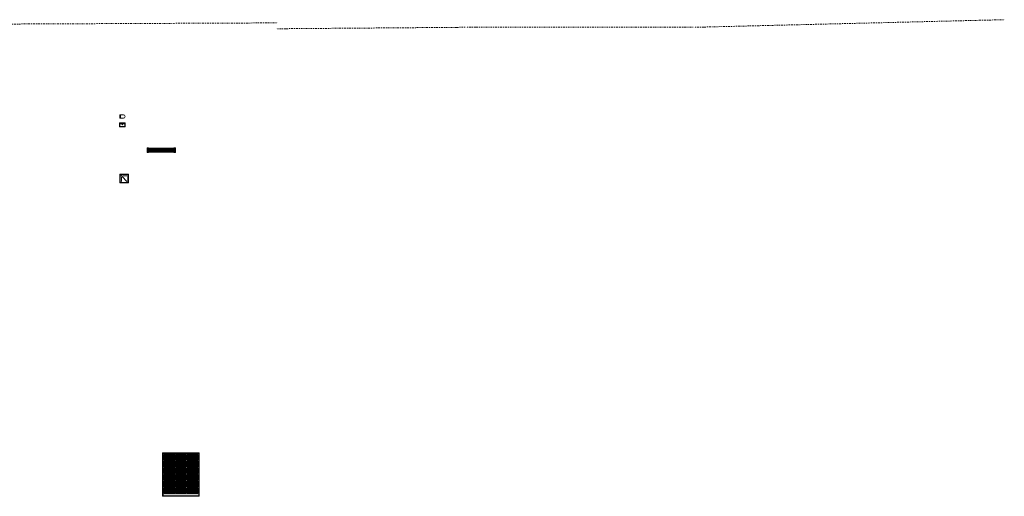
# Model space of a CAD drawing. Header units: metres. Extents: x -167 to 262, y -186 to 508.
# Tile 64 of 161: x 131 to 233, y -48 to 1. Entities that reach past the tile are written whole.
import ezdxf

# ---------------------------------------------------------------- set-up
doc = ezdxf.new("R2010")
doc.units = ezdxf.units.M
doc.header["$MEASUREMENT"] = 0
doc.linetypes.add('Raster', pattern=[0.4, 0.2, -0.1, 0, -0.1])
for name, color, linetype in [('20 Decke', 7, 'Continuous'), ('50 Sanitäreinrichtung', 7, 'Continuous'), ('60 Grenzen', 7, 'Continuous')]:
    doc.layers.add(name, color=color, linetype=linetype)

# ---------------------------------------------------------------- blocks, each defined once
blk = doc.blocks.new('Standard-Rastermarker_32')
at = {"layer": '60 Grenzen', "color": 8, "linetype": 'Raster', "lineweight": 18}
for p, q in [((1, 0), (0, 0)), ((1, 0), (28.27, 0)), ((28.27, 0), (29.27, 0))]:
    blk.add_line(p, q, dxfattribs=at)
blk = doc.blocks.new('Standard-Rastermarker_33')
at = {"layer": '60 Grenzen', "color": 8, "linetype": 'Raster', "lineweight": 18}
for p, q in [((1, 0), (0, 0)), ((1, 0), (18.63, 0)), ((18.63, 0), (19.63, 0))]:
    blk.add_line(p, q, dxfattribs=at)
blk = doc.blocks.new('Standard-Rastermarker_34')
at = {"layer": '60 Grenzen', "color": 8, "linetype": 'Raster', "lineweight": 18}
for p, q in [((1, 0), (0, 0)), ((1, 0), (22.6, 0)), ((22.6, 0), (23.6, 0))]:
    blk.add_line(p, q, dxfattribs=at)
blk = doc.blocks.new('Standard-Rastermarker_35')
at = {"layer": '60 Grenzen', "color": 8, "linetype": 'Raster', "lineweight": 18}
for p, q in [((1, 0), (0, 0)), ((1, 0), (31.09, 0)), ((31.09, 0), (32.09, 0))]:
    blk.add_line(p, q, dxfattribs=at)
blk = doc.blocks.new('Wand WC 27')
at = {"layer": '50 Sanitäreinrichtung', "color": 7, "linetype": 'Continuous', "lineweight": 13}
blk.add_line((-0.13, -0.06), (0.13, -0.06), dxfattribs=at)
at = {"layer": '50 Sanitäreinrichtung', "color": 7, "linetype": 'Continuous', "lineweight": 13, "flags": 128}
blk.add_lwpolyline([(0.18, -0.36), (0.18, -0.02, 0.406228), (0.16, 0), (-0.16, 0, 0.406228), (-0.18, -0.02), (-0.18, -0.36, 1)], format="xyb", close=True, dxfattribs=at)
at = {"layer": '50 Sanitäreinrichtung', "color": 7, "linetype": 'Continuous', "lineweight": 13}
for centre, start, end in [((-0.13, -0.11), 89.9987, 178.4527), ((0.13, -0.11), 1.5473, 90.0013)]:
    blk.add_arc(centre, 0.05, start, end, dxfattribs=at)
blk = doc.blocks.new('Waschbecken 01 27')
at = {"layer": '50 Sanitäreinrichtung', "color": 7, "linetype": 'Continuous', "lineweight": 13}
for p, q in [((-0.27, -0.395), (-0.27, -0.125)), ((-0.255, -0.11), (0.255, -0.11)), ((0.255, -0.41), (-0.255, -0.41)), ((0.27, -0.125), (0.27, -0.395))]:
    blk.add_line(p, q, dxfattribs=at)
at = {"layer": '50 Sanitäreinrichtung', "color": 7, "linetype": 'Continuous', "lineweight": 13, "flags": 128}
blk.add_lwpolyline([(-0.285, 0), (0.285, 0, -0.4142136), (0.3, -0.015), (0.3, -0.425, -0.4142136), (0.285, -0.44), (-0.285, -0.44, -0.4142136), (-0.3, -0.425), (-0.3, -0.015, -0.4142136)], format="xyb", close=True, dxfattribs=at)
blk.add_lwpolyline([(-0.02, -0.175), (0.02, -0.175), (0.02, -0.04), (-0.02, -0.04)], close=True, dxfattribs=at)
at = {"layer": '50 Sanitäreinrichtung', "color": 7, "linetype": 'Continuous', "lineweight": 13}
blk.add_circle((0, -0.2), 0.02, dxfattribs=at)
for centre, start, end in [((-0.255, -0.125), 90, 180), ((-0.255, -0.395), 180, 270), ((0.255, -0.125), 0, 90), ((0.255, -0.395), 270, 0)]:
    blk.add_arc(centre, 0.015, start, end, dxfattribs=at)
blk = doc.blocks.new('Duschwanne 01 27')
at = {"layer": '50 Sanitäreinrichtung', "color": 7, "linetype": 'Continuous', "lineweight": 13}
for p, q in [((0.05, 0.75), (0.05, 0.15)), ((0.75, 0.85), (0.15, 0.85)), ((0.15, 0.05), (0.75, 0.05)), ((0.17, 0.3), (0.17, 0.75)), ((0.26, 0.26), (0.75, 0.75)), ((0.3, 0.17), (0.75, 0.17)), ((0.85, 0.15), (0.85, 0.75))]:
    blk.add_line(p, q, dxfattribs=at)
at = {"layer": '50 Sanitäreinrichtung', "color": 7, "linetype": 'Continuous', "lineweight": 13, "flags": 128}
blk.add_lwpolyline([(0.9, 0), (0.9, 0.9), (0, 0.9), (0, 0)], close=True, dxfattribs=at)
at = {"layer": '50 Sanitäreinrichtung', "color": 7, "linetype": 'Continuous', "lineweight": 13}
blk.add_circle((0.17, 0.17), 0.025, dxfattribs=at)
for centre, start, end in [((0.15, 0.75), 90, 180), ((0.15, 0.15), 180, 270), ((0.75, 0.75), 0, 90), ((0.75, 0.15), 270, 0)]:
    blk.add_arc(centre, 0.1, start, end, dxfattribs=at)
blk = doc.blocks.new('Gartenbank 27')
at = {"layer": '50 Sanitäreinrichtung', "color": 7, "linetype": 'Continuous', "lineweight": 13, "flags": 128}
for points in [[(0, -0.5), (0.15, -0.5), (0.15, -0.47), (0.09, -0.47), (0.09, -0.03), (0.15, -0.03), (0.15, 0), (0, 0)], [(2.94, -0.5), (2.79, -0.5), (2.79, -0.47), (2.86, -0.47), (2.86, -0.03), (2.79, -0.03), (2.79, 0), (2.94, 0)], [(0.15, -0.47), (0.15, -0.03), (0.09, -0.03), (0.09, -0.47)], [(2.84, -0.14), (0.1, -0.14), (0.1, -0.04), (2.84, -0.04)], [(2.84, -0.25), (0.1, -0.25), (0.1, -0.15), (2.84, -0.15)], [(2.84, -0.35), (0.1, -0.35), (0.1, -0.26), (2.84, -0.26)], [(2.84, -0.46), (0.1, -0.46), (0.1, -0.36), (2.84, -0.36)], [(2.79, -0.47), (2.79, -0.03), (2.86, -0.03), (2.86, -0.47)]]:
    blk.add_lwpolyline(points, close=True, dxfattribs=at)

msp = doc.modelspace()

# ---------------------------------------------------------------- hatches: boundary and pattern name
at = {"layer": '20 Decke', "linetype": 'Continuous', "lineweight": 0, "true_color": 0xfefefe}
for points in [[(145.679, -48.031), (145.75, -48.031), (145.75, -43.601), (149.427, -43.601), (149.427, -48.031), (149.479, -48.031), (149.479, -43.531), (145.679, -43.531)], [(145.85, -44.301), (146.95, -44.301), (146.95, -43.701), (145.85, -43.701)], [(147.04, -44.301), (148.14, -44.301), (148.14, -43.701), (147.04, -43.701)], [(148.23, -44.301), (149.33, -44.301), (149.33, -43.701), (148.23, -43.701)], [(145.85, -44.991), (146.95, -44.991), (146.95, -44.391), (145.85, -44.391)], [(147.04, -44.991), (148.14, -44.991), (148.14, -44.391), (147.04, -44.391)], [(148.23, -44.991), (149.33, -44.991), (149.33, -44.391), (148.23, -44.391)], [(145.85, -45.681), (146.95, -45.681), (146.95, -45.081), (145.85, -45.081)], [(145.85, -46.371), (146.95, -46.371), (146.95, -45.771), (145.85, -45.771)], [(147.04, -45.681), (148.14, -45.681), (148.14, -45.081), (147.04, -45.081)], [(147.04, -46.371), (148.14, -46.371), (148.14, -45.771), (147.04, -45.771)], [(148.23, -45.681), (149.33, -45.681), (149.33, -45.081), (148.23, -45.081)], [(148.23, -46.371), (149.33, -46.371), (149.33, -45.771), (148.23, -45.771)], [(145.85, -47.061), (146.95, -47.061), (146.95, -46.461), (145.85, -46.461)], [(147.04, -47.061), (148.14, -47.061), (148.14, -46.461), (147.04, -46.461)], [(148.23, -47.061), (149.33, -47.061), (149.33, -46.461), (148.23, -46.461)], [(145.85, -47.751), (146.95, -47.751), (146.95, -47.151), (145.85, -47.151)], [(147.04, -47.751), (148.14, -47.751), (148.14, -47.151), (147.04, -47.151)], [(148.23, -47.751), (149.33, -47.751), (149.33, -47.151), (148.23, -47.151)], [(145.75, -48.031), (149.427, -48.031), (149.427, -47.977), (145.75, -47.977)]]:
    msp.add_hatch(color=7, dxfattribs=at).paths.add_polyline_path(points)
h = msp.add_hatch(color=7, dxfattribs=at)
h.paths.add_polyline_path([(145.75, -47.977), (149.427, -47.977), (149.427, -43.601), (145.75, -43.601)])
h.paths.add_polyline_path([(145.85, -43.701), (146.95, -43.701), (146.95, -44.301), (145.85, -44.301)], flags=0)
h.paths.add_polyline_path([(147.04, -43.701), (148.14, -43.701), (148.14, -44.301), (147.04, -44.301)], flags=0)
h.paths.add_polyline_path([(148.23, -43.701), (149.33, -43.701), (149.33, -44.301), (148.23, -44.301)], flags=0)
h.paths.add_polyline_path([(148.23, -44.391), (149.33, -44.391), (149.33, -44.991), (148.23, -44.991)], flags=0)
h.paths.add_polyline_path([(147.04, -44.391), (148.14, -44.391), (148.14, -44.991), (147.04, -44.991)], flags=0)
h.paths.add_polyline_path([(145.85, -44.391), (146.95, -44.391), (146.95, -44.991), (145.85, -44.991)], flags=0)
h.paths.add_polyline_path([(145.85, -45.081), (146.95, -45.081), (146.95, -45.681), (145.85, -45.681)], flags=0)
h.paths.add_polyline_path([(147.04, -45.081), (148.14, -45.081), (148.14, -45.681), (147.04, -45.681)], flags=0)
h.paths.add_polyline_path([(148.23, -45.081), (149.33, -45.081), (149.33, -45.681), (148.23, -45.681)], flags=0)
h.paths.add_polyline_path([(145.85, -45.771), (146.95, -45.771), (146.95, -46.371), (145.85, -46.371)], flags=0)
h.paths.add_polyline_path([(147.04, -45.771), (148.14, -45.771), (148.14, -46.371), (147.04, -46.371)], flags=0)
h.paths.add_polyline_path([(148.23, -45.771), (149.33, -45.771), (149.33, -46.371), (148.23, -46.371)], flags=0)
h.paths.add_polyline_path([(145.85, -46.461), (146.95, -46.461), (146.95, -47.061), (145.85, -47.061)], flags=0)
h.paths.add_polyline_path([(147.04, -46.461), (148.14, -46.461), (148.14, -47.061), (147.04, -47.061)], flags=0)
h.paths.add_polyline_path([(148.23, -46.461), (149.33, -46.461), (149.33, -47.061), (148.23, -47.061)], flags=0)
h.paths.add_polyline_path([(145.85, -47.151), (146.95, -47.151), (146.95, -47.751), (145.85, -47.751)], flags=0)
h.paths.add_polyline_path([(147.04, -47.151), (148.14, -47.151), (148.14, -47.751), (147.04, -47.751)], flags=0)
h.paths.add_polyline_path([(148.23, -47.151), (149.33, -47.151), (149.33, -47.751), (148.23, -47.751)], flags=0)

# ---------------------------------------------------------------- linework, layer by layer
at = {"layer": '20 Decke', "color": 7, "linetype": 'Continuous', "lineweight": 13, "flags": 128}
for points in [[(145.679, -48.031), (145.75, -48.031), (145.75, -43.601), (149.427, -43.601), (149.427, -48.031), (149.479, -48.031), (149.479, -43.531), (145.679, -43.531)], [(145.75, -47.977), (149.427, -47.977), (149.427, -43.601), (145.75, -43.601)], [(145.85, -43.701), (146.95, -43.701), (146.95, -44.301), (145.85, -44.301)], [(145.85, -44.301), (146.95, -44.301), (146.95, -43.701), (145.85, -43.701)], [(147.04, -43.701), (148.14, -43.701), (148.14, -44.301), (147.04, -44.301)], [(147.04, -44.301), (148.14, -44.301), (148.14, -43.701), (147.04, -43.701)], [(148.23, -43.701), (149.33, -43.701), (149.33, -44.301), (148.23, -44.301)], [(148.23, -44.301), (149.33, -44.301), (149.33, -43.701), (148.23, -43.701)], [(145.85, -44.391), (146.95, -44.391), (146.95, -44.991), (145.85, -44.991)], [(145.85, -44.991), (146.95, -44.991), (146.95, -44.391), (145.85, -44.391)], [(147.04, -44.391), (148.14, -44.391), (148.14, -44.991), (147.04, -44.991)], [(147.04, -44.991), (148.14, -44.991), (148.14, -44.391), (147.04, -44.391)], [(148.23, -44.391), (149.33, -44.391), (149.33, -44.991), (148.23, -44.991)], [(148.23, -44.991), (149.33, -44.991), (149.33, -44.391), (148.23, -44.391)], [(145.85, -45.081), (146.95, -45.081), (146.95, -45.681), (145.85, -45.681)], [(145.85, -45.681), (146.95, -45.681), (146.95, -45.081), (145.85, -45.081)], [(145.85, -45.771), (146.95, -45.771), (146.95, -46.371), (145.85, -46.371)], [(145.85, -46.371), (146.95, -46.371), (146.95, -45.771), (145.85, -45.771)], [(147.04, -45.081), (148.14, -45.081), (148.14, -45.681), (147.04, -45.681)], [(147.04, -45.681), (148.14, -45.681), (148.14, -45.081), (147.04, -45.081)], [(147.04, -45.771), (148.14, -45.771), (148.14, -46.371), (147.04, -46.371)], [(147.04, -46.371), (148.14, -46.371), (148.14, -45.771), (147.04, -45.771)], [(148.23, -45.081), (149.33, -45.081), (149.33, -45.681), (148.23, -45.681)], [(148.23, -45.681), (149.33, -45.681), (149.33, -45.081), (148.23, -45.081)], [(148.23, -45.771), (149.33, -45.771), (149.33, -46.371), (148.23, -46.371)], [(148.23, -46.371), (149.33, -46.371), (149.33, -45.771), (148.23, -45.771)], [(145.85, -46.461), (146.95, -46.461), (146.95, -47.061), (145.85, -47.061)], [(145.85, -47.061), (146.95, -47.061), (146.95, -46.461), (145.85, -46.461)], [(147.04, -46.461), (148.14, -46.461), (148.14, -47.061), (147.04, -47.061)], [(147.04, -47.061), (148.14, -47.061), (148.14, -46.461), (147.04, -46.461)], [(148.23, -46.461), (149.33, -46.461), (149.33, -47.061), (148.23, -47.061)], [(148.23, -47.061), (149.33, -47.061), (149.33, -46.461), (148.23, -46.461)], [(145.85, -47.151), (146.95, -47.151), (146.95, -47.751), (145.85, -47.751)], [(145.85, -47.751), (146.95, -47.751), (146.95, -47.151), (145.85, -47.151)], [(147.04, -47.151), (148.14, -47.151), (148.14, -47.751), (147.04, -47.751)], [(147.04, -47.751), (148.14, -47.751), (148.14, -47.151), (147.04, -47.151)], [(148.23, -47.151), (149.33, -47.151), (149.33, -47.751), (148.23, -47.751)], [(148.23, -47.751), (149.33, -47.751), (149.33, -47.151), (148.23, -47.151)], [(145.75, -48.031), (149.427, -48.031), (149.427, -47.977), (145.75, -47.977)]]:
    msp.add_lwpolyline(points, close=True, dxfattribs=at)

# ---------------------------------------------------------------- block references
at = {"layer": '50 Sanitäreinrichtung', "color": 7, "linetype": 'Continuous', "lineweight": 18, "xscale": -1, "rotation": 90}
msp.add_blockref('Wand WC 27', (141.277, -8.739), dxfattribs=at)
at = {"layer": '50 Sanitäreinrichtung', "color": 7, "linetype": 'Continuous', "lineweight": 18, "xscale": -1}
msp.add_blockref('Waschbecken 01 27', (141.525, -9.377), dxfattribs=at)
at = {"layer": '50 Sanitäreinrichtung', "color": 7, "linetype": 'Continuous', "lineweight": 18}
for name, p, rotation in [('Gartenbank 27', (147.02, -12.472), 180), ('Duschwanne 01 27', (141.255, -14.702), 270)]:
    msp.add_blockref(name, p, dxfattribs=dict(at, rotation=rotation))
at = {"layer": '60 Grenzen', "color": 7, "linetype": 'Continuous', "lineweight": 18}
for name, p, rotation in [('Standard-Rastermarker_35', (200.706, 0.492), 1.401678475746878), ('Standard-Rastermarker_32', (128.299, 0.82), 0.2486016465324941), ('Standard-Rastermarker_33', (157.48, 0.339), 0.4486024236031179)]:
    msp.add_blockref(name, p, dxfattribs=dict(at, rotation=rotation))
msp.add_blockref('Standard-Rastermarker_34', (177.106, 0.492), dxfattribs=at)

doc.saveas('drawing.dxf')
